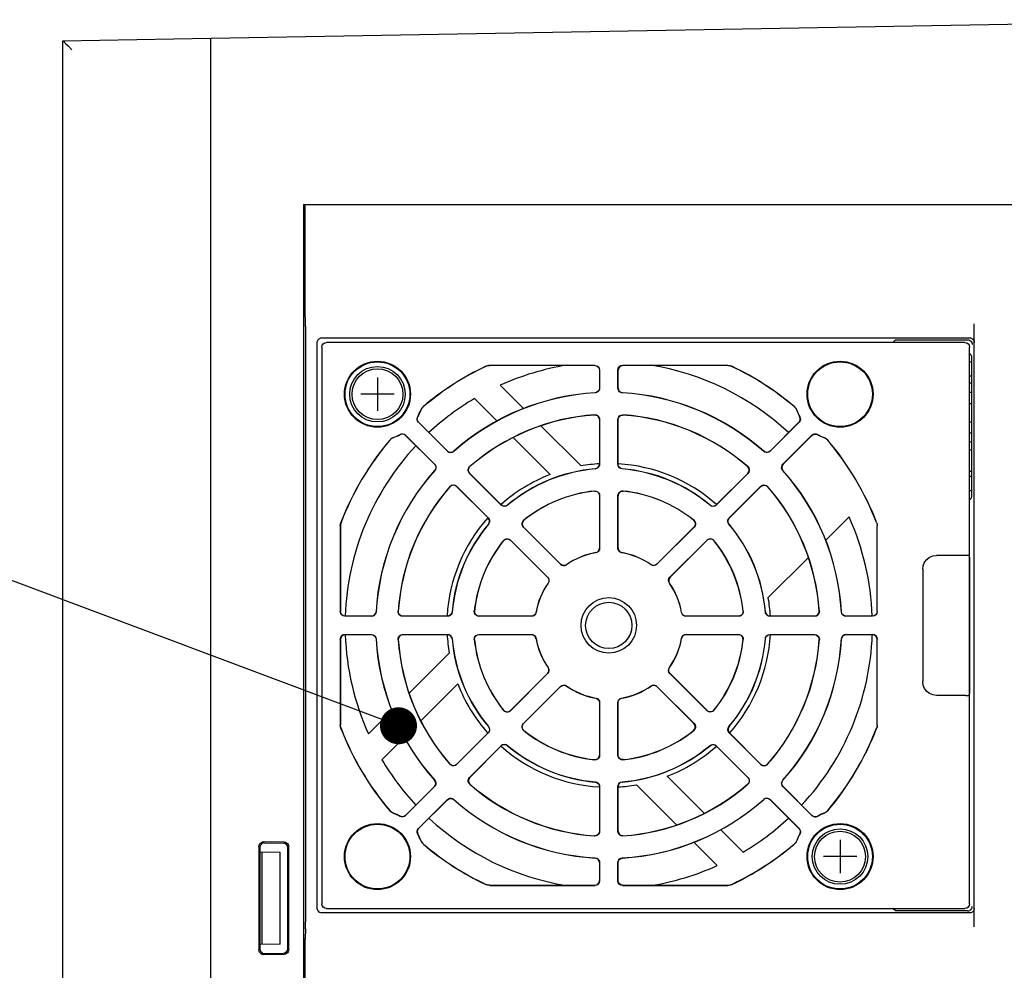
# Model space of a CAD drawing. Extents: x 129 to 1619, y 128 to 1105.
# Tile 30 of 31: x 1258 to 1365, y 1002 to 1105. Entities that reach past the tile are written whole.
import ezdxf

# ---------------------------------------------------------------- set-up
doc = ezdxf.new("R2010")
doc.units = 0
doc.header["$LTSCALE"] = 92.4
doc.layers.get('0').update_dxf_attribs({"linetype": 'CONTINUOUS'})
for name, color, linetype in [('ALL_AXIS', 7, 'CONTINUOUS'), ('ALL_CURVE', 7, 'CONTINUOUS'), ('ALL_FEATURES', 7, 'CONTINUOUS'), ('ALL_NOTE', 7, 'CONTINUOUS')]:
    doc.layers.add(name, color=color, linetype=linetype)

msp = doc.modelspace()

# ---------------------------------------------------------------- linework, layer by layer
at = {"color": 7, "linetype": 'CONTINUOUS'}
for p, q in [((1361.256, 1056.128), (1361, 1056.128)), ((1361.256, 1055.6), (1361, 1055.6))]:
    msp.add_line(p, q, dxfattribs=at)
at = {"layer": 'ALL_AXIS', "color": 7, "linetype": 'CONTINUOUS'}
for centre, radius in [((1297, 1064.5), 3), ((1297, 1064.5), 2.75), ((1347, 1014.5), 3), ((1347, 1014.5), 2.75)]:
    msp.add_circle(centre, radius, dxfattribs=at)
at = {"layer": 'ALL_CURVE', "color": 40, "linetype": 'CONTINUOUS'}
for p, q in [((1297, 1066.3), (1297, 1062.7)), ((1298.8, 1064.5), (1295.2, 1064.5)), ((1347, 1016.3), (1347, 1012.7)), ((1348.8, 1014.5), (1345.2, 1014.5))]:
    msp.add_line(p, q, dxfattribs=at)
at = {"layer": 'ALL_FEATURES', "color": 7, "linetype": 'CONTINUOUS'}
for p, q in [((1279, 1103.01), (1393, 1105)), ((1263, 1102.721), (1279, 1103)), ((1263, 990.2), (1263, 1102.721)), ((1279, 935.5), (1279, 1103.01)), ((1263.551, 1102.163), (1263.983, 1101.738)), ((1289, 1085), (1289, 955)), ((1289, 1085), (1289.178, 1084.822)), ((1289, 1085), (1397.5, 1085)), ((1289.195, 1083.822), (1289.194, 1084.251)), ((1289.196, 1073.886), (1289.195, 1083.822)), ((1289.199, 1073.396), (1289.196, 1073.886)), ((1289.214, 1072.304), (1289.199, 1073.396)), ((1289.217, 1071.814), (1289.214, 1072.304)), ((1289.217, 1071.814), (1289.217, 1007.447)), ((1361.5, 1006.9), (1361.5, 1072.1)), ((1290.5, 1008.9), (1290.5, 1070.1)), ((1291, 1070.6), (1361, 1070.6)), ((1291, 1069.6), (1291, 1009.4)), ((1360.5, 1070.1), (1291.5, 1070.1)), ((1352.983, 1070.366), (1352.717, 1070.1)), ((1353.553, 1070.381), (1353.983, 1070.383)), ((1353.983, 1070.383), (1360.783, 1070.383)), ((1361, 1009.4), (1361, 1069.6)), ((1320.514, 1067.614), (1309.129, 1067.614)), ((1320.5, 1067.6), (1309.132, 1067.6)), ((1334.871, 1067.614), (1323.486, 1067.614)), ((1334.868, 1067.6), (1323.5, 1067.6)), ((1361, 1068), (1361.256, 1068)), ((1361.256, 1053.556), (1361.256, 1068.444)), ((1321, 1067.1), (1321, 1065.156)), ((1321.014, 1067.114), (1321.014, 1065.143)), ((1322.986, 1065.143), (1322.986, 1067.114)), ((1323, 1065.156), (1323, 1067.1)), ((1361, 1066.5), (1361.256, 1066.5)), ((1310.268, 1065.473), (1312.825, 1062.915)), ((1361.256, 1065.7), (1361, 1065.7)), ((1361.256, 1064.7), (1361, 1064.7)), ((1309.931, 1061.567), (1307.476, 1064.022)), ((1361, 1063.5), (1361.256, 1063.5)), ((1304.565, 1058.33), (1301.431, 1061.463)), ((1304.565, 1058.349), (1301.449, 1061.465)), ((1314.656, 1061.085), (1319, 1056.741)), ((1321, 1061.75), (1321, 1056.936)), ((1321.014, 1061.765), (1321.014, 1056.923)), ((1322.986, 1056.923), (1322.986, 1061.765)), ((1323, 1056.936), (1323, 1061.75)), ((1342.551, 1061.465), (1339.435, 1058.349)), ((1342.569, 1061.463), (1339.435, 1058.33)), ((1361, 1061.5), (1361.256, 1061.5)), ((1300.035, 1060.051), (1303.151, 1056.935)), ((1300.037, 1060.069), (1303.17, 1056.935)), ((1340.83, 1056.935), (1343.963, 1060.069)), ((1340.849, 1056.935), (1343.965, 1060.051)), ((1361.256, 1060.3), (1361, 1060.3)), ((1315.68, 1055.819), (1311.684, 1059.814)), ((1361.256, 1059.3), (1361, 1059.3)), ((1361, 1058.5), (1361.256, 1058.5)), ((1310.378, 1052.517), (1306.954, 1055.941)), ((1310.378, 1052.536), (1306.974, 1055.94)), ((1337.046, 1055.941), (1333.622, 1052.517)), ((1337.026, 1055.94), (1333.622, 1052.536)), ((1305.559, 1054.546), (1308.983, 1051.122)), ((1305.56, 1054.526), (1308.964, 1051.122)), ((1335.017, 1051.122), (1338.441, 1054.546)), ((1335.036, 1051.122), (1338.44, 1054.526)), ((1361, 1054.1), (1361.256, 1054.1)), ((1321, 1053.52), (1321, 1047.867)), ((1321.014, 1053.536), (1321.014, 1047.855)), ((1322.986, 1047.855), (1322.986, 1053.536)), ((1323, 1047.867), (1323, 1053.52)), ((1347.973, 1051.232), (1345.415, 1048.675)), ((1292.986, 1050.273), (1292.986, 1040.986)), ((1293, 1050.27), (1293, 1041)), ((1316.789, 1046.105), (1312.773, 1050.122)), ((1316.791, 1046.123), (1312.793, 1050.121)), ((1331.207, 1050.121), (1327.209, 1046.123)), ((1331.227, 1050.122), (1327.211, 1046.105)), ((1351, 1041), (1351, 1050.27)), ((1351.014, 1040.986), (1351.014, 1050.273)), ((1311.378, 1048.727), (1315.395, 1044.711)), ((1311.379, 1048.707), (1315.377, 1044.709)), ((1328.605, 1044.711), (1332.622, 1048.727)), ((1328.623, 1044.709), (1332.621, 1048.707)), ((1343.585, 1046.844), (1339.241, 1042.5)), ((1360.921, 1047.061), (1360.965, 1047.017)), ((1360.98, 1046.567), (1360.982, 1046.21)), ((1360.982, 1046.21), (1360.983, 1032.983)), ((1355.93, 1045.57), (1355.93, 1033.43)), ((1296.357, 1040.486), (1293.486, 1040.486)), ((1296.344, 1040.5), (1293.5, 1040.5)), ((1304.577, 1040.486), (1299.735, 1040.486)), ((1304.564, 1040.5), (1299.75, 1040.5)), ((1313.645, 1040.486), (1307.964, 1040.486)), ((1313.633, 1040.5), (1307.98, 1040.5)), ((1336.036, 1040.486), (1330.355, 1040.486)), ((1336.02, 1040.5), (1330.367, 1040.5)), ((1344.265, 1040.486), (1339.423, 1040.486)), ((1344.25, 1040.5), (1339.436, 1040.5)), ((1350.514, 1040.486), (1347.643, 1040.486)), ((1350.5, 1040.5), (1347.656, 1040.5)), ((1292.986, 1038.014), (1292.986, 1028.727)), ((1293, 1038), (1293, 1028.73)), ((1293.486, 1038.514), (1296.357, 1038.514)), ((1293.5, 1038.5), (1296.344, 1038.5)), ((1299.735, 1038.514), (1304.577, 1038.514)), ((1299.75, 1038.5), (1304.564, 1038.5)), ((1307.964, 1038.514), (1313.645, 1038.514)), ((1307.98, 1038.5), (1313.633, 1038.5)), ((1330.355, 1038.514), (1336.036, 1038.514)), ((1330.367, 1038.5), (1336.02, 1038.5)), ((1339.423, 1038.514), (1344.265, 1038.514)), ((1339.436, 1038.5), (1344.25, 1038.5)), ((1347.643, 1038.514), (1350.514, 1038.514)), ((1347.656, 1038.5), (1350.5, 1038.5)), ((1351, 1028.73), (1351, 1038)), ((1351.014, 1028.727), (1351.014, 1038.014)), ((1300.415, 1032.156), (1304.759, 1036.5)), ((1315.395, 1034.289), (1311.378, 1030.273)), ((1315.377, 1034.291), (1311.379, 1030.293)), ((1332.622, 1030.273), (1328.605, 1034.289)), ((1332.621, 1030.293), (1328.623, 1034.291)), ((1305.681, 1033.18), (1301.686, 1029.184)), ((1312.773, 1028.878), (1316.789, 1032.895)), ((1312.793, 1028.879), (1316.791, 1032.877)), ((1327.209, 1032.877), (1331.207, 1028.879)), ((1327.211, 1032.895), (1331.227, 1028.878)), ((1360.611, 1031.931), (1357.43, 1031.93)), ((1360.921, 1031.939), (1360.965, 1031.983)), ((1296.027, 1027.768), (1298.585, 1030.325)), ((1321, 1031.133), (1321, 1025.48)), ((1321.014, 1031.145), (1321.014, 1025.464)), ((1322.986, 1025.464), (1322.986, 1031.145)), ((1323, 1025.48), (1323, 1031.133)), ((1299.933, 1027.431), (1297.478, 1024.977)), ((1308.983, 1027.878), (1305.559, 1024.454)), ((1308.964, 1027.878), (1305.56, 1024.474)), ((1338.441, 1024.454), (1335.017, 1027.878)), ((1338.44, 1024.474), (1335.036, 1027.878)), ((1306.954, 1023.059), (1310.378, 1026.483)), ((1306.974, 1023.06), (1310.378, 1026.464)), ((1333.622, 1026.483), (1337.046, 1023.059)), ((1333.622, 1026.464), (1337.026, 1023.06)), ((1328.32, 1023.181), (1332.316, 1019.186)), ((1303.151, 1022.065), (1300.035, 1018.949)), ((1303.17, 1022.065), (1300.037, 1018.931)), ((1321, 1022.064), (1321, 1017.25)), ((1321.014, 1022.077), (1321.014, 1017.235)), ((1322.986, 1017.235), (1322.986, 1022.077)), ((1323, 1017.25), (1323, 1022.064)), ((1329.344, 1017.915), (1325, 1022.259)), ((1343.963, 1018.931), (1340.83, 1022.065)), ((1343.965, 1018.949), (1340.849, 1022.065)), ((1301.431, 1017.537), (1304.565, 1020.67)), ((1301.449, 1017.535), (1304.565, 1020.651)), ((1339.435, 1020.67), (1342.569, 1017.537)), ((1339.435, 1020.651), (1342.551, 1017.535)), ((1334.069, 1017.433), (1336.524, 1014.978)), ((1284.195, 1015.601), (1284.195, 1004.399)), ((1284.3, 1015.494), (1284.3, 1004.506)), ((1286.919, 1016.063), (1284.701, 1016.099)), ((1284.807, 1015.991), (1286.811, 1015.956)), ((1287.3, 1004.544), (1287.3, 1015.456)), ((1287.41, 1004.435), (1287.41, 1015.565)), ((1333.732, 1013.527), (1331.175, 1016.085)), ((1284.3, 1015.003), (1286.5, 1014.965)), ((1284.5, 1015), (1284.5, 1005)), ((1286.5, 1005.035), (1286.5, 1014.965)), ((1321, 1013.844), (1321, 1011.9)), ((1321.014, 1013.857), (1321.014, 1011.886)), ((1322.986, 1011.886), (1322.986, 1013.857)), ((1323, 1011.9), (1323, 1013.844)), ((1309.129, 1011.386), (1320.514, 1011.386)), ((1309.132, 1011.4), (1320.5, 1011.4)), ((1323.486, 1011.386), (1334.871, 1011.386)), ((1323.5, 1011.4), (1334.868, 1011.4)), ((1291.5, 1008.9), (1360.5, 1008.9)), ((1352.983, 1008.634), (1352.717, 1008.9)), ((1361, 1008.4), (1291, 1008.4)), ((1289.214, 1006.696), (1289.199, 1005.604)), ((1286.5, 1005.035), (1284.3, 1004.997)), ((1289.196, 1005.114), (1289.199, 1005.604)), ((1284.701, 1003.901), (1286.919, 1003.937)), ((1284.807, 1004.009), (1286.809, 1004.044))]:
    msp.add_line(p, q, dxfattribs=at)
for points in [[(1263, 1102.721), (1263.024, 1102.694), (1263.086, 1102.629), (1263.178, 1102.536), (1263.289, 1102.424), (1263.551, 1102.163)], [(1289.194, 1084.251), (1289.192, 1084.44), (1289.189, 1084.597), (1289.186, 1084.717), (1289.182, 1084.793), (1289.178, 1084.822)], [(1290.5, 1070.1), (1290.517, 1070.229), (1290.567, 1070.35), (1290.646, 1070.454), (1290.75, 1070.533), (1290.871, 1070.583), (1291, 1070.6)], [(1291, 1069.6), (1291.038, 1069.791), (1291.146, 1069.954), (1291.309, 1070.062), (1291.5, 1070.1)], [(1352.983, 1070.366), (1353.011, 1070.369), (1353.087, 1070.373), (1353.207, 1070.376), (1353.365, 1070.379), (1353.553, 1070.381)], [(1360.5, 1070.1), (1360.691, 1070.062), (1360.854, 1069.954), (1360.962, 1069.791), (1361, 1069.6)], [(1360.783, 1070.383), (1360.89, 1070.371), (1360.993, 1070.337), (1361.09, 1070.28), (1361.176, 1070.199), (1361.242, 1070.096), (1361.283, 1069.973)], [(1361, 1070.6), (1361.129, 1070.583), (1361.25, 1070.533), (1361.354, 1070.454), (1361.433, 1070.35), (1361.483, 1070.229), (1361.5, 1070.1)], [(1361.283, 1069.973), (1361.287, 1069.946), (1361.29, 1069.919), (1361.291, 1069.891)], [(1361.256, 1068.444), (1361.239, 1068.573), (1361.189, 1068.694), (1361.11, 1068.797), (1361.006, 1068.877), (1361, 1068.879)], [(1308.7, 1067.517), (1308.909, 1067.589), (1309.129, 1067.614)], [(1309.132, 1067.6), (1308.985, 1067.589), (1308.841, 1067.557), (1308.703, 1067.503)], [(1320.5, 1067.6), (1320.691, 1067.562), (1320.854, 1067.454), (1320.962, 1067.291), (1321, 1067.1)], [(1320.514, 1067.614), (1320.705, 1067.576), (1320.868, 1067.468), (1320.976, 1067.305), (1321.014, 1067.114)], [(1322.986, 1067.114), (1323.024, 1067.305), (1323.132, 1067.468), (1323.295, 1067.576), (1323.486, 1067.614)], [(1323.5, 1067.6), (1323.309, 1067.562), (1323.146, 1067.454), (1323.038, 1067.291), (1323, 1067.1)], [(1334.868, 1067.6), (1335.015, 1067.589), (1335.159, 1067.557), (1335.297, 1067.503)], [(1334.871, 1067.614), (1335.091, 1067.59), (1335.3, 1067.517)], [(1321, 1065.156), (1320.965, 1064.972), (1320.864, 1064.813), (1320.711, 1064.703), (1320.529, 1064.657)], [(1321.014, 1065.143), (1320.991, 1064.994), (1320.925, 1064.858), (1320.822, 1064.749), (1320.691, 1064.675), (1320.543, 1064.644)], [(1323.457, 1064.644), (1323.309, 1064.675), (1323.178, 1064.749), (1323.075, 1064.858), (1323.009, 1064.994), (1322.986, 1065.143)], [(1323, 1065.156), (1323.035, 1064.972), (1323.136, 1064.813), (1323.289, 1064.703), (1323.471, 1064.657)], [(1301.672, 1062.758), (1301.791, 1062.984), (1301.963, 1063.172)], [(1342.037, 1063.172), (1342.209, 1062.984), (1342.328, 1062.758)], [(1301.684, 1062.751), (1301.757, 1062.904), (1301.855, 1063.044), (1301.975, 1063.164)], [(1321, 1061.75), (1320.959, 1061.949), (1320.841, 1062.115), (1320.668, 1062.221), (1320.466, 1062.248)], [(1320.481, 1062.263), (1320.643, 1062.248), (1320.792, 1062.18), (1320.91, 1062.069), (1320.987, 1061.925), (1321.014, 1061.765)], [(1322.986, 1061.765), (1323.013, 1061.925), (1323.09, 1062.069), (1323.208, 1062.18), (1323.357, 1062.248), (1323.519, 1062.263)], [(1323, 1061.75), (1323.041, 1061.949), (1323.159, 1062.115), (1323.332, 1062.221), (1323.534, 1062.248)], [(1342.025, 1063.164), (1342.145, 1063.044), (1342.243, 1062.904), (1342.316, 1062.751)], [(1301.431, 1061.463), (1301.337, 1061.594), (1301.29, 1061.748), (1301.294, 1061.909), (1301.349, 1062.061)], [(1301.449, 1061.465), (1301.355, 1061.596), (1301.307, 1061.75), (1301.311, 1061.911), (1301.366, 1062.063)], [(1342.551, 1061.465), (1342.645, 1061.596), (1342.693, 1061.75), (1342.689, 1061.911), (1342.634, 1062.063)], [(1342.651, 1062.061), (1342.706, 1061.909), (1342.71, 1061.748), (1342.663, 1061.594), (1342.569, 1061.463)], [(1300.035, 1060.051), (1299.904, 1060.145), (1299.75, 1060.193), (1299.589, 1060.189), (1299.437, 1060.134)], [(1299.439, 1060.151), (1299.591, 1060.206), (1299.752, 1060.21), (1299.906, 1060.163), (1300.037, 1060.069)], [(1343.963, 1060.069), (1344.094, 1060.163), (1344.248, 1060.21), (1344.409, 1060.206), (1344.561, 1060.151)], [(1343.965, 1060.051), (1344.096, 1060.145), (1344.25, 1060.193), (1344.411, 1060.189), (1344.563, 1060.134)], [(1298.328, 1059.537), (1298.516, 1059.709), (1298.742, 1059.828)], [(1298.749, 1059.816), (1298.596, 1059.743), (1298.456, 1059.645), (1298.336, 1059.525)], [(1345.664, 1059.525), (1345.544, 1059.645), (1345.404, 1059.743), (1345.251, 1059.816)], [(1345.258, 1059.828), (1345.484, 1059.709), (1345.672, 1059.537)], [(1304.565, 1058.349), (1304.721, 1058.243), (1304.904, 1058.202), (1305.09, 1058.232), (1305.251, 1058.329)], [(1305.251, 1058.31), (1305.124, 1058.228), (1304.979, 1058.187), (1304.829, 1058.191), (1304.686, 1058.24), (1304.565, 1058.33)], [(1339.435, 1058.349), (1339.279, 1058.243), (1339.096, 1058.202), (1338.91, 1058.232), (1338.749, 1058.329)], [(1339.435, 1058.33), (1339.314, 1058.24), (1339.171, 1058.191), (1339.021, 1058.187), (1338.876, 1058.228), (1338.749, 1058.31)], [(1303.151, 1056.935), (1303.257, 1056.779), (1303.298, 1056.596), (1303.268, 1056.41), (1303.171, 1056.249)], [(1303.17, 1056.935), (1303.26, 1056.814), (1303.309, 1056.671), (1303.313, 1056.521), (1303.272, 1056.376), (1303.19, 1056.249)], [(1320.543, 1056.437), (1320.721, 1056.487), (1320.868, 1056.598), (1320.966, 1056.754), (1321, 1056.936)], [(1321.014, 1056.923), (1320.992, 1056.776), (1320.928, 1056.643), (1320.828, 1056.534), (1320.701, 1056.459), (1320.557, 1056.425)], [(1323.443, 1056.425), (1323.299, 1056.459), (1323.172, 1056.534), (1323.072, 1056.643), (1323.008, 1056.776), (1322.986, 1056.923)], [(1323.457, 1056.437), (1323.279, 1056.487), (1323.132, 1056.598), (1323.034, 1056.754), (1323, 1056.936)], [(1340.81, 1056.249), (1340.728, 1056.376), (1340.687, 1056.521), (1340.691, 1056.671), (1340.74, 1056.814), (1340.83, 1056.935)], [(1340.849, 1056.935), (1340.743, 1056.779), (1340.702, 1056.596), (1340.732, 1056.41), (1340.829, 1056.249)], [(1306.954, 1055.941), (1306.858, 1056.075), (1306.811, 1056.233), (1306.818, 1056.396), (1306.876, 1056.546), (1306.978, 1056.67)], [(1306.974, 1055.94), (1306.863, 1056.11), (1306.828, 1056.31), (1306.876, 1056.508), (1306.999, 1056.67)], [(1337.026, 1055.94), (1337.137, 1056.11), (1337.172, 1056.31), (1337.124, 1056.508), (1337.001, 1056.67)], [(1337.022, 1056.67), (1337.124, 1056.546), (1337.182, 1056.396), (1337.189, 1056.233), (1337.142, 1056.075), (1337.046, 1055.941)], [(1304.83, 1054.522), (1304.954, 1054.624), (1305.104, 1054.682), (1305.267, 1054.689), (1305.425, 1054.642), (1305.559, 1054.546)], [(1305.56, 1054.526), (1305.39, 1054.637), (1305.19, 1054.672), (1304.992, 1054.624), (1304.83, 1054.501)], [(1338.44, 1054.526), (1338.61, 1054.637), (1338.81, 1054.672), (1339.008, 1054.624), (1339.17, 1054.501)], [(1338.441, 1054.546), (1338.575, 1054.642), (1338.733, 1054.689), (1338.896, 1054.682), (1339.046, 1054.624), (1339.17, 1054.522)], [(1320.447, 1054.017), (1320.613, 1054.007), (1320.768, 1053.942), (1320.891, 1053.832), (1320.972, 1053.684), (1321, 1053.52)], [(1320.461, 1054.033), (1320.628, 1054.022), (1320.782, 1053.958), (1320.905, 1053.847), (1320.986, 1053.7), (1321.014, 1053.536)], [(1322.986, 1053.536), (1323.014, 1053.7), (1323.095, 1053.847), (1323.218, 1053.958), (1323.372, 1054.022), (1323.539, 1054.033)], [(1323.553, 1054.017), (1323.387, 1054.007), (1323.232, 1053.942), (1323.109, 1053.832), (1323.028, 1053.684), (1323, 1053.52)], [(1311.054, 1052.507), (1310.893, 1052.416), (1310.71, 1052.39), (1310.531, 1052.432), (1310.378, 1052.536)], [(1332.946, 1052.507), (1333.107, 1052.416), (1333.29, 1052.39), (1333.469, 1052.432), (1333.622, 1052.536)], [(1361, 1053.121), (1361.006, 1053.123), (1361.11, 1053.203), (1361.189, 1053.306), (1361.239, 1053.427), (1361.256, 1053.556)], [(1311.053, 1052.488), (1310.927, 1052.411), (1310.784, 1052.373), (1310.636, 1052.38), (1310.497, 1052.429), (1310.378, 1052.517)], [(1333.622, 1052.517), (1333.503, 1052.429), (1333.364, 1052.38), (1333.216, 1052.373), (1333.073, 1052.411), (1332.947, 1052.488)], [(1292.986, 1050.273), (1293.003, 1050.455), (1293.053, 1050.632)], [(1293.067, 1050.629), (1293.03, 1050.513), (1293.007, 1050.392), (1293, 1050.27)], [(1308.993, 1050.446), (1309.084, 1050.607), (1309.11, 1050.79), (1309.068, 1050.969), (1308.964, 1051.122)], [(1308.983, 1051.122), (1309.071, 1051.003), (1309.12, 1050.864), (1309.127, 1050.716), (1309.089, 1050.573), (1309.012, 1050.447)], [(1312.773, 1050.122), (1312.675, 1050.26), (1312.629, 1050.423), (1312.639, 1050.589), (1312.702, 1050.741), (1312.812, 1050.864)], [(1312.833, 1050.863), (1312.723, 1050.739), (1312.659, 1050.583), (1312.65, 1050.418), (1312.697, 1050.256), (1312.793, 1050.121)], [(1331.167, 1050.863), (1331.277, 1050.739), (1331.341, 1050.583), (1331.35, 1050.418), (1331.303, 1050.256), (1331.207, 1050.121)], [(1331.188, 1050.864), (1331.298, 1050.741), (1331.361, 1050.589), (1331.371, 1050.423), (1331.325, 1050.26), (1331.227, 1050.122)], [(1334.988, 1050.447), (1334.911, 1050.573), (1334.873, 1050.716), (1334.88, 1050.864), (1334.929, 1051.003), (1335.017, 1051.122)], [(1335.007, 1050.446), (1334.916, 1050.607), (1334.89, 1050.79), (1334.932, 1050.969), (1335.036, 1051.122)], [(1350.933, 1050.629), (1350.97, 1050.513), (1350.993, 1050.392), (1351, 1050.27)], [(1350.947, 1050.632), (1350.997, 1050.455), (1351.014, 1050.273)], [(1310.636, 1048.688), (1310.759, 1048.798), (1310.911, 1048.861), (1311.077, 1048.871), (1311.24, 1048.825), (1311.378, 1048.727)], [(1310.637, 1048.667), (1310.761, 1048.777), (1310.917, 1048.841), (1311.082, 1048.85), (1311.244, 1048.803), (1311.379, 1048.707)], [(1333.363, 1048.667), (1333.239, 1048.777), (1333.083, 1048.841), (1332.918, 1048.85), (1332.756, 1048.803), (1332.621, 1048.707)], [(1332.622, 1048.727), (1332.76, 1048.825), (1332.923, 1048.871), (1333.089, 1048.861), (1333.241, 1048.798), (1333.364, 1048.688)], [(1320.588, 1047.374), (1320.751, 1047.434), (1320.884, 1047.546), (1320.97, 1047.696), (1321, 1047.867)], [(1321.014, 1047.855), (1320.984, 1047.684), (1320.897, 1047.534), (1320.765, 1047.422), (1320.602, 1047.363)], [(1323.398, 1047.363), (1323.235, 1047.422), (1323.103, 1047.534), (1323.016, 1047.684), (1322.986, 1047.855)], [(1323, 1047.867), (1323.03, 1047.696), (1323.116, 1047.546), (1323.249, 1047.434), (1323.412, 1047.374)], [(1355.93, 1045.57), (1355.981, 1045.958), (1356.131, 1046.32), (1356.369, 1046.631), (1356.68, 1046.869), (1357.042, 1047.019), (1357.43, 1047.07)], [(1360.921, 1047.061), (1360.881, 1047.065), (1360.772, 1047.067), (1360.611, 1047.069), (1357.43, 1047.07)], [(1360.965, 1047.017), (1360.969, 1046.995), (1360.972, 1046.936), (1360.975, 1046.843), (1360.978, 1046.718), (1360.98, 1046.567)], [(1317.429, 1046.049), (1317.272, 1045.975), (1317.099, 1045.96), (1316.931, 1046.006), (1316.789, 1046.105)], [(1316.791, 1046.123), (1316.933, 1046.024), (1317.1, 1045.979), (1317.273, 1045.993), (1317.43, 1046.066)], [(1327.209, 1046.123), (1327.067, 1046.024), (1326.9, 1045.979), (1326.727, 1045.993), (1326.57, 1046.066)], [(1327.211, 1046.105), (1327.069, 1046.006), (1326.901, 1045.96), (1326.728, 1045.975), (1326.571, 1046.049)], [(1315.377, 1044.709), (1315.476, 1044.567), (1315.521, 1044.4), (1315.507, 1044.227), (1315.434, 1044.07)], [(1315.395, 1044.711), (1315.494, 1044.569), (1315.54, 1044.401), (1315.525, 1044.228), (1315.451, 1044.071)], [(1328.549, 1044.071), (1328.475, 1044.228), (1328.46, 1044.401), (1328.506, 1044.569), (1328.605, 1044.711)], [(1328.623, 1044.709), (1328.524, 1044.567), (1328.479, 1044.4), (1328.493, 1044.227), (1328.566, 1044.07)], [(1293.486, 1040.486), (1293.295, 1040.524), (1293.132, 1040.632), (1293.024, 1040.795), (1292.986, 1040.986)], [(1293.5, 1040.5), (1293.309, 1040.538), (1293.146, 1040.646), (1293.038, 1040.809), (1293, 1041)], [(1296.344, 1040.5), (1296.528, 1040.535), (1296.687, 1040.636), (1296.797, 1040.789), (1296.843, 1040.971)], [(1296.856, 1040.957), (1296.825, 1040.809), (1296.751, 1040.678), (1296.642, 1040.575), (1296.506, 1040.509), (1296.357, 1040.486)], [(1299.735, 1040.486), (1299.575, 1040.513), (1299.431, 1040.59), (1299.32, 1040.708), (1299.252, 1040.857), (1299.237, 1041.019)], [(1299.75, 1040.5), (1299.551, 1040.541), (1299.385, 1040.659), (1299.279, 1040.832), (1299.252, 1041.034)], [(1305.063, 1040.957), (1305.013, 1040.779), (1304.902, 1040.632), (1304.746, 1040.534), (1304.564, 1040.5)], [(1305.075, 1040.943), (1305.041, 1040.799), (1304.966, 1040.672), (1304.857, 1040.572), (1304.724, 1040.508), (1304.577, 1040.486)], [(1307.964, 1040.486), (1307.8, 1040.514), (1307.653, 1040.595), (1307.542, 1040.718), (1307.478, 1040.872), (1307.467, 1041.039)], [(1307.483, 1041.053), (1307.493, 1040.887), (1307.558, 1040.732), (1307.668, 1040.609), (1307.816, 1040.528), (1307.98, 1040.5)], [(1314.126, 1040.912), (1314.066, 1040.749), (1313.954, 1040.616), (1313.804, 1040.53), (1313.633, 1040.5)], [(1314.137, 1040.898), (1314.078, 1040.735), (1313.966, 1040.603), (1313.816, 1040.516), (1313.645, 1040.486)], [(1330.355, 1040.486), (1330.184, 1040.516), (1330.034, 1040.603), (1329.922, 1040.735), (1329.863, 1040.898)], [(1330.367, 1040.5), (1330.196, 1040.53), (1330.046, 1040.616), (1329.934, 1040.749), (1329.874, 1040.912)], [(1336.517, 1041.053), (1336.507, 1040.887), (1336.442, 1040.732), (1336.332, 1040.609), (1336.184, 1040.528), (1336.02, 1040.5)], [(1336.533, 1041.039), (1336.522, 1040.872), (1336.458, 1040.718), (1336.347, 1040.595), (1336.2, 1040.514), (1336.036, 1040.486)], [(1339.423, 1040.486), (1339.276, 1040.508), (1339.143, 1040.572), (1339.034, 1040.672), (1338.959, 1040.799), (1338.925, 1040.943)], [(1338.937, 1040.957), (1338.987, 1040.779), (1339.098, 1040.632), (1339.254, 1040.534), (1339.436, 1040.5)], [(1344.25, 1040.5), (1344.449, 1040.541), (1344.615, 1040.659), (1344.721, 1040.832), (1344.748, 1041.034)], [(1344.763, 1041.019), (1344.748, 1040.857), (1344.68, 1040.708), (1344.569, 1040.59), (1344.425, 1040.513), (1344.265, 1040.486)], [(1347.643, 1040.486), (1347.494, 1040.509), (1347.358, 1040.575), (1347.249, 1040.678), (1347.175, 1040.809), (1347.144, 1040.957)], [(1347.656, 1040.5), (1347.472, 1040.535), (1347.313, 1040.636), (1347.203, 1040.789), (1347.157, 1040.971)], [(1351, 1041), (1350.962, 1040.809), (1350.854, 1040.646), (1350.691, 1040.538), (1350.5, 1040.5)], [(1351.014, 1040.986), (1350.976, 1040.795), (1350.868, 1040.632), (1350.705, 1040.524), (1350.514, 1040.486)], [(1292.986, 1038.014), (1293.024, 1038.205), (1293.132, 1038.368), (1293.295, 1038.476), (1293.486, 1038.514)], [(1293.5, 1038.5), (1293.309, 1038.462), (1293.146, 1038.354), (1293.038, 1038.191), (1293, 1038)], [(1296.344, 1038.5), (1296.528, 1038.465), (1296.687, 1038.364), (1296.797, 1038.211), (1296.843, 1038.029)], [(1296.357, 1038.514), (1296.506, 1038.491), (1296.642, 1038.425), (1296.751, 1038.322), (1296.825, 1038.191), (1296.856, 1038.043)], [(1299.237, 1037.981), (1299.252, 1038.143), (1299.32, 1038.292), (1299.431, 1038.41), (1299.575, 1038.487), (1299.735, 1038.514)], [(1299.75, 1038.5), (1299.551, 1038.459), (1299.385, 1038.341), (1299.279, 1038.168), (1299.252, 1037.966)], [(1305.063, 1038.043), (1305.013, 1038.221), (1304.902, 1038.368), (1304.746, 1038.466), (1304.564, 1038.5)], [(1304.577, 1038.514), (1304.724, 1038.492), (1304.857, 1038.428), (1304.966, 1038.328), (1305.041, 1038.201), (1305.075, 1038.057)], [(1307.467, 1037.961), (1307.478, 1038.128), (1307.542, 1038.282), (1307.653, 1038.405), (1307.8, 1038.486), (1307.964, 1038.514)], [(1307.483, 1037.947), (1307.493, 1038.113), (1307.558, 1038.268), (1307.668, 1038.391), (1307.816, 1038.472), (1307.98, 1038.5)], [(1314.126, 1038.088), (1314.066, 1038.251), (1313.954, 1038.384), (1313.804, 1038.47), (1313.633, 1038.5)], [(1313.645, 1038.514), (1313.816, 1038.484), (1313.966, 1038.397), (1314.078, 1038.265), (1314.137, 1038.102)], [(1329.863, 1038.102), (1329.922, 1038.265), (1330.034, 1038.397), (1330.184, 1038.484), (1330.355, 1038.514)], [(1330.367, 1038.5), (1330.196, 1038.47), (1330.046, 1038.384), (1329.934, 1038.251), (1329.874, 1038.088)], [(1336.517, 1037.947), (1336.507, 1038.113), (1336.442, 1038.268), (1336.332, 1038.391), (1336.184, 1038.472), (1336.02, 1038.5)], [(1336.036, 1038.514), (1336.2, 1038.486), (1336.347, 1038.405), (1336.458, 1038.282), (1336.522, 1038.128), (1336.533, 1037.961)], [(1338.925, 1038.057), (1338.959, 1038.201), (1339.034, 1038.328), (1339.143, 1038.428), (1339.276, 1038.492), (1339.423, 1038.514)], [(1338.937, 1038.043), (1338.987, 1038.221), (1339.098, 1038.368), (1339.254, 1038.466), (1339.436, 1038.5)], [(1344.25, 1038.5), (1344.449, 1038.459), (1344.615, 1038.341), (1344.721, 1038.168), (1344.748, 1037.966)], [(1344.265, 1038.514), (1344.425, 1038.487), (1344.569, 1038.41), (1344.68, 1038.292), (1344.748, 1038.143), (1344.763, 1037.981)], [(1347.144, 1038.043), (1347.175, 1038.191), (1347.249, 1038.322), (1347.358, 1038.425), (1347.494, 1038.491), (1347.643, 1038.514)], [(1347.656, 1038.5), (1347.472, 1038.465), (1347.313, 1038.364), (1347.203, 1038.211), (1347.157, 1038.029)], [(1351, 1038), (1350.962, 1038.191), (1350.854, 1038.354), (1350.691, 1038.462), (1350.5, 1038.5)], [(1350.514, 1038.514), (1350.705, 1038.476), (1350.868, 1038.368), (1350.976, 1038.205), (1351.014, 1038.014)], [(1315.377, 1034.291), (1315.476, 1034.433), (1315.521, 1034.6), (1315.507, 1034.773), (1315.434, 1034.93)], [(1315.451, 1034.929), (1315.525, 1034.771), (1315.539, 1034.597), (1315.494, 1034.43), (1315.395, 1034.289)], [(1328.605, 1034.289), (1328.506, 1034.43), (1328.461, 1034.597), (1328.475, 1034.771), (1328.549, 1034.929)], [(1328.623, 1034.291), (1328.524, 1034.433), (1328.479, 1034.6), (1328.493, 1034.773), (1328.566, 1034.93)], [(1357.43, 1031.93), (1357.042, 1031.981), (1356.68, 1032.131), (1356.369, 1032.369), (1356.131, 1032.68), (1355.981, 1033.042), (1355.93, 1033.43)], [(1316.789, 1032.895), (1316.93, 1032.994), (1317.097, 1033.039), (1317.271, 1033.025), (1317.429, 1032.951)], [(1316.791, 1032.877), (1316.933, 1032.976), (1317.1, 1033.021), (1317.273, 1033.007), (1317.43, 1032.934)], [(1327.209, 1032.877), (1327.067, 1032.976), (1326.9, 1033.021), (1326.727, 1033.007), (1326.57, 1032.934)], [(1326.571, 1032.951), (1326.729, 1033.025), (1326.903, 1033.039), (1327.07, 1032.994), (1327.211, 1032.895)], [(1360.983, 1032.983), (1360.981, 1032.604), (1360.98, 1032.433), (1360.978, 1032.282), (1360.975, 1032.157), (1360.972, 1032.064), (1360.969, 1032.005), (1360.965, 1031.983)], [(1320.588, 1031.626), (1320.751, 1031.566), (1320.884, 1031.454), (1320.97, 1031.304), (1321, 1031.133)], [(1320.602, 1031.637), (1320.765, 1031.578), (1320.897, 1031.466), (1320.984, 1031.316), (1321.014, 1031.145)], [(1322.986, 1031.145), (1323.016, 1031.316), (1323.103, 1031.466), (1323.235, 1031.578), (1323.398, 1031.637)], [(1323, 1031.133), (1323.03, 1031.304), (1323.116, 1031.454), (1323.249, 1031.566), (1323.412, 1031.626)], [(1360.611, 1031.931), (1360.772, 1031.933), (1360.881, 1031.935), (1360.921, 1031.939)], [(1311.378, 1030.273), (1311.242, 1030.176), (1311.082, 1030.129), (1310.915, 1030.138), (1310.761, 1030.201), (1310.636, 1030.312)], [(1310.637, 1030.333), (1310.761, 1030.223), (1310.917, 1030.159), (1311.082, 1030.15), (1311.244, 1030.197), (1311.379, 1030.293)], [(1333.363, 1030.333), (1333.239, 1030.223), (1333.083, 1030.159), (1332.918, 1030.15), (1332.756, 1030.197), (1332.621, 1030.293)], [(1333.364, 1030.312), (1333.239, 1030.201), (1333.085, 1030.138), (1332.918, 1030.129), (1332.758, 1030.176), (1332.622, 1030.273)], [(1293.053, 1028.368), (1293.003, 1028.545), (1292.986, 1028.727)], [(1293.067, 1028.371), (1293.03, 1028.487), (1293.007, 1028.608), (1293, 1028.73)], [(1308.993, 1028.554), (1309.084, 1028.393), (1309.11, 1028.21), (1309.068, 1028.031), (1308.964, 1027.878)], [(1309.012, 1028.553), (1309.09, 1028.426), (1309.127, 1028.283), (1309.12, 1028.135), (1309.071, 1027.996), (1308.983, 1027.878)], [(1312.812, 1028.136), (1312.701, 1028.261), (1312.638, 1028.415), (1312.629, 1028.582), (1312.676, 1028.742), (1312.773, 1028.878)], [(1312.833, 1028.137), (1312.723, 1028.261), (1312.659, 1028.417), (1312.65, 1028.582), (1312.697, 1028.744), (1312.793, 1028.879)], [(1331.167, 1028.137), (1331.277, 1028.261), (1331.341, 1028.417), (1331.35, 1028.582), (1331.303, 1028.744), (1331.207, 1028.879)], [(1331.227, 1028.878), (1331.324, 1028.742), (1331.371, 1028.582), (1331.362, 1028.415), (1331.299, 1028.261), (1331.188, 1028.136)], [(1335.017, 1027.878), (1334.93, 1027.995), (1334.88, 1028.133), (1334.873, 1028.281), (1334.91, 1028.426), (1334.988, 1028.553)], [(1335.007, 1028.554), (1334.916, 1028.393), (1334.89, 1028.21), (1334.932, 1028.031), (1335.036, 1027.878)], [(1351, 1028.73), (1350.993, 1028.608), (1350.97, 1028.487), (1350.933, 1028.371)], [(1351.014, 1028.727), (1350.997, 1028.544), (1350.947, 1028.368)], [(1310.378, 1026.483), (1310.495, 1026.57), (1310.633, 1026.62), (1310.781, 1026.627), (1310.926, 1026.59), (1311.053, 1026.512)], [(1311.054, 1026.493), (1310.893, 1026.584), (1310.71, 1026.61), (1310.531, 1026.568), (1310.378, 1026.464)], [(1332.946, 1026.493), (1333.107, 1026.584), (1333.29, 1026.61), (1333.469, 1026.568), (1333.622, 1026.464)], [(1332.947, 1026.512), (1333.074, 1026.59), (1333.219, 1026.627), (1333.367, 1026.62), (1333.505, 1026.57), (1333.622, 1026.483)], [(1320.447, 1024.983), (1320.613, 1024.993), (1320.768, 1025.058), (1320.891, 1025.168), (1320.972, 1025.316), (1321, 1025.48)], [(1321.014, 1025.464), (1320.986, 1025.3), (1320.905, 1025.153), (1320.782, 1025.042), (1320.628, 1024.978), (1320.461, 1024.967)], [(1323.539, 1024.967), (1323.372, 1024.978), (1323.218, 1025.042), (1323.095, 1025.153), (1323.014, 1025.3), (1322.986, 1025.464)], [(1323.553, 1024.983), (1323.387, 1024.993), (1323.232, 1025.058), (1323.109, 1025.168), (1323.028, 1025.316), (1323, 1025.48)], [(1305.56, 1024.474), (1305.39, 1024.363), (1305.19, 1024.328), (1304.992, 1024.376), (1304.83, 1024.499)], [(1305.559, 1024.454), (1305.427, 1024.359), (1305.271, 1024.312), (1305.108, 1024.317), (1304.956, 1024.375), (1304.83, 1024.478)], [(1338.44, 1024.474), (1338.61, 1024.363), (1338.81, 1024.328), (1339.008, 1024.376), (1339.17, 1024.499)], [(1339.17, 1024.478), (1339.044, 1024.375), (1338.892, 1024.317), (1338.729, 1024.312), (1338.573, 1024.359), (1338.441, 1024.454)], [(1303.151, 1022.065), (1303.257, 1022.221), (1303.298, 1022.404), (1303.268, 1022.59), (1303.171, 1022.751)], [(1303.19, 1022.751), (1303.273, 1022.624), (1303.313, 1022.479), (1303.309, 1022.328), (1303.259, 1022.186), (1303.17, 1022.065)], [(1306.978, 1022.33), (1306.875, 1022.456), (1306.817, 1022.608), (1306.812, 1022.771), (1306.859, 1022.927), (1306.954, 1023.059)], [(1306.974, 1023.06), (1306.863, 1022.89), (1306.828, 1022.69), (1306.876, 1022.492), (1306.999, 1022.33)], [(1337.026, 1023.06), (1337.137, 1022.89), (1337.172, 1022.69), (1337.124, 1022.492), (1337.001, 1022.33)], [(1337.046, 1023.059), (1337.141, 1022.927), (1337.188, 1022.771), (1337.183, 1022.608), (1337.125, 1022.456), (1337.022, 1022.33)], [(1340.83, 1022.065), (1340.741, 1022.185), (1340.692, 1022.326), (1340.686, 1022.476), (1340.727, 1022.623), (1340.81, 1022.751)], [(1340.849, 1022.065), (1340.743, 1022.221), (1340.702, 1022.404), (1340.732, 1022.59), (1340.829, 1022.751)], [(1320.543, 1022.563), (1320.721, 1022.513), (1320.868, 1022.402), (1320.966, 1022.246), (1321, 1022.064)], [(1320.557, 1022.575), (1320.701, 1022.541), (1320.828, 1022.466), (1320.928, 1022.357), (1320.992, 1022.224), (1321.014, 1022.077)], [(1322.986, 1022.077), (1323.008, 1022.224), (1323.072, 1022.357), (1323.172, 1022.466), (1323.299, 1022.541), (1323.443, 1022.575)], [(1323.457, 1022.563), (1323.279, 1022.513), (1323.132, 1022.402), (1323.034, 1022.246), (1323, 1022.064)], [(1304.565, 1020.67), (1304.685, 1020.759), (1304.826, 1020.808), (1304.976, 1020.814), (1305.123, 1020.773), (1305.251, 1020.69)], [(1304.565, 1020.651), (1304.721, 1020.757), (1304.904, 1020.798), (1305.09, 1020.768), (1305.251, 1020.671)], [(1338.749, 1020.69), (1338.877, 1020.773), (1339.024, 1020.814), (1339.174, 1020.808), (1339.315, 1020.759), (1339.435, 1020.67)], [(1339.435, 1020.651), (1339.279, 1020.757), (1339.096, 1020.798), (1338.91, 1020.768), (1338.749, 1020.671)], [(1298.742, 1019.172), (1298.516, 1019.291), (1298.328, 1019.463)], [(1298.749, 1019.184), (1298.596, 1019.257), (1298.456, 1019.355), (1298.336, 1019.475)], [(1300.035, 1018.949), (1299.904, 1018.855), (1299.75, 1018.807), (1299.589, 1018.811), (1299.437, 1018.866)], [(1300.037, 1018.931), (1299.907, 1018.838), (1299.754, 1018.79), (1299.592, 1018.793), (1299.439, 1018.849)], [(1344.561, 1018.849), (1344.408, 1018.793), (1344.246, 1018.79), (1344.093, 1018.838), (1343.963, 1018.931)], [(1343.965, 1018.949), (1344.096, 1018.855), (1344.25, 1018.807), (1344.411, 1018.811), (1344.563, 1018.866)], [(1345.251, 1019.184), (1345.404, 1019.257), (1345.544, 1019.355), (1345.664, 1019.475)], [(1345.672, 1019.463), (1345.484, 1019.291), (1345.258, 1019.172)], [(1301.349, 1016.939), (1301.293, 1017.092), (1301.29, 1017.254), (1301.338, 1017.407), (1301.431, 1017.537)], [(1301.449, 1017.535), (1301.355, 1017.404), (1301.307, 1017.25), (1301.311, 1017.089), (1301.366, 1016.937)], [(1342.551, 1017.535), (1342.645, 1017.404), (1342.693, 1017.25), (1342.689, 1017.089), (1342.634, 1016.937)], [(1342.569, 1017.537), (1342.662, 1017.407), (1342.71, 1017.254), (1342.707, 1017.092), (1342.651, 1016.939)], [(1321, 1017.25), (1320.959, 1017.051), (1320.841, 1016.885), (1320.668, 1016.779), (1320.466, 1016.752)], [(1321.014, 1017.235), (1320.987, 1017.075), (1320.91, 1016.931), (1320.792, 1016.82), (1320.643, 1016.752), (1320.481, 1016.737)], [(1323.519, 1016.737), (1323.357, 1016.752), (1323.208, 1016.82), (1323.09, 1016.931), (1323.013, 1017.075), (1322.986, 1017.235)], [(1323, 1017.25), (1323.041, 1017.051), (1323.159, 1016.885), (1323.332, 1016.779), (1323.534, 1016.752)], [(1284.195, 1015.601), (1284.212, 1015.731), (1284.263, 1015.852), (1284.343, 1015.956), (1284.448, 1016.035), (1284.57, 1016.083), (1284.701, 1016.099)], [(1284.807, 1015.991), (1284.676, 1015.976), (1284.553, 1015.927), (1284.449, 1015.849), (1284.368, 1015.745), (1284.317, 1015.624), (1284.3, 1015.494)], [(1286.919, 1016.063), (1287.047, 1016.045), (1287.166, 1015.994), (1287.267, 1015.915), (1287.344, 1015.812), (1287.393, 1015.693), (1287.41, 1015.565)], [(1301.963, 1015.828), (1301.791, 1016.016), (1301.672, 1016.242)], [(1301.684, 1016.249), (1301.757, 1016.096), (1301.855, 1015.956), (1301.975, 1015.836)], [(1342.316, 1016.249), (1342.243, 1016.096), (1342.145, 1015.956), (1342.025, 1015.836)], [(1342.328, 1016.242), (1342.209, 1016.016), (1342.037, 1015.828)], [(1321, 1013.844), (1320.965, 1014.028), (1320.864, 1014.187), (1320.711, 1014.297), (1320.529, 1014.343)], [(1320.543, 1014.356), (1320.691, 1014.325), (1320.822, 1014.251), (1320.925, 1014.142), (1320.991, 1014.006), (1321.014, 1013.857)], [(1322.986, 1013.857), (1323.009, 1014.006), (1323.075, 1014.142), (1323.178, 1014.251), (1323.309, 1014.325), (1323.457, 1014.356)], [(1323, 1013.844), (1323.035, 1014.028), (1323.136, 1014.187), (1323.289, 1014.297), (1323.471, 1014.343)], [(1309.129, 1011.386), (1308.909, 1011.41), (1308.7, 1011.483)], [(1309.132, 1011.4), (1308.985, 1011.411), (1308.841, 1011.443), (1308.703, 1011.497)], [(1320.5, 1011.4), (1320.691, 1011.438), (1320.854, 1011.546), (1320.962, 1011.709), (1321, 1011.9)], [(1321.014, 1011.886), (1320.976, 1011.695), (1320.868, 1011.532), (1320.705, 1011.424), (1320.514, 1011.386)], [(1323.486, 1011.386), (1323.295, 1011.424), (1323.132, 1011.532), (1323.024, 1011.695), (1322.986, 1011.886)], [(1323.5, 1011.4), (1323.309, 1011.438), (1323.146, 1011.546), (1323.038, 1011.709), (1323, 1011.9)], [(1334.868, 1011.4), (1335.015, 1011.411), (1335.159, 1011.443), (1335.297, 1011.497)], [(1335.3, 1011.483), (1335.091, 1011.41), (1334.871, 1011.386)], [(1291, 1008.4), (1290.871, 1008.417), (1290.75, 1008.467), (1290.646, 1008.546), (1290.567, 1008.65), (1290.517, 1008.771), (1290.5, 1008.9)], [(1291.5, 1008.9), (1291.309, 1008.938), (1291.146, 1009.046), (1291.038, 1009.209), (1291, 1009.4)], [(1361, 1009.4), (1360.962, 1009.209), (1360.854, 1009.046), (1360.691, 1008.938), (1360.5, 1008.9)], [(1360.791, 1008.617), (1360.909, 1008.633), (1361.015, 1008.673), (1361.101, 1008.728), (1361.171, 1008.795), (1361.223, 1008.869), (1361.261, 1008.947), (1361.283, 1009.028), (1361.291, 1009.109)], [(1361.5, 1008.9), (1361.483, 1008.771), (1361.433, 1008.65), (1361.354, 1008.546), (1361.25, 1008.467), (1361.129, 1008.417), (1361, 1008.4)], [(1360.783, 1008.617), (1353.763, 1008.618), (1353.553, 1008.619), (1353.365, 1008.621), (1353.207, 1008.624), (1353.087, 1008.627), (1353.011, 1008.631), (1352.983, 1008.634)], [(1289.214, 1006.696), (1289.216, 1006.933), (1289.217, 1007.447)], [(1289.178, 955), (1289.182, 955.025), (1289.185, 955.099), (1289.189, 955.218), (1289.191, 955.377), (1289.194, 955.566), (1289.195, 955.778), (1289.196, 1005.114)], [(1284.701, 1003.901), (1284.57, 1003.917), (1284.448, 1003.965), (1284.343, 1004.044), (1284.263, 1004.148), (1284.212, 1004.269), (1284.195, 1004.399)], [(1284.3, 1004.506), (1284.317, 1004.376), (1284.368, 1004.255), (1284.449, 1004.151), (1284.553, 1004.073), (1284.676, 1004.024), (1284.807, 1004.009)], [(1287.41, 1004.435), (1287.393, 1004.307), (1287.344, 1004.188), (1287.267, 1004.085), (1287.166, 1004.006), (1287.047, 1003.955), (1286.919, 1003.937)]]:
    msp.add_lwpolyline(points, dxfattribs=at)
for centre, radius in [((1297, 1064.5), 3.57), ((1297, 1064.5), 3.5), ((1347, 1064.5), 3.57), ((1347, 1064.5), 3.5), ((1322, 1039.5), 3), ((1322, 1039.5), 2.5), ((1297, 1014.5), 3.57), ((1297, 1014.5), 3.5), ((1347, 1014.5), 3.57), ((1347, 1014.5), 3.5)]:
    msp.add_circle(centre, radius, dxfattribs=at)
for centre, radius, start, end in [((1322, 1039.5), 31.014, 115.39419, 130.24575), ((1322, 1039.5), 31, 115.4002, 130.23878), ((1322, 1039.5), 28.5, 99.20445, 114.30892), ((1322, 1039.5), 28.5, 47.0199, 80.90564), ((1322, 1039.5), 31, 49.76122, 64.5998), ((1322, 1039.5), 31.014, 49.75425, 64.60581), ((1322, 1039.5), 25.2, 93.34585, 131.65415), ((1322, 1039.5), 25.186, 93.31647, 131.68353), ((1322, 1039.5), 25.186, 48.31647, 86.68353), ((1322, 1039.5), 25.2, 48.34585, 86.65415), ((1322, 1039.5), 28.5, 120.63695, 132.98389), ((1297, 1064.5), 4.986, 330.7158, 339.55607), ((1297, 1064.5), 5, 330.82602, 339.52117), ((1322, 1039.5), 22.814, 93.81833, 131.18167), ((1322, 1039.5), 22.8, 93.85668, 131.14332), ((1322, 1039.5), 22.814, 48.81833, 86.18167), ((1322, 1039.5), 22.8, 48.85668, 86.14332), ((1347, 1064.5), 5, 200.47883, 209.17398), ((1347, 1064.5), 4.986, 200.44393, 209.2842), ((1297, 1064.5), 4.986, 290.44393, 299.2842), ((1297, 1064.5), 5, 290.47883, 299.17398), ((1347, 1064.5), 4.986, 240.7158, 249.55607), ((1347, 1064.5), 5, 240.82602, 249.52117), ((1322, 1039.5), 31.014, 139.75425, 158.96553), ((1322, 1039.5), 31, 139.76122, 158.96058), ((1322, 1039.5), 28.5, 137.01168, 177.99621), ((1322, 1039.5), 31, 21.03942, 40.23878), ((1322, 1039.5), 31.014, 21.03447, 40.24575), ((1322, 1039.5), 17.5, 93.28713, 99.87089), ((1322, 1039.5), 17.5, 48.29612, 86.70249), ((1322, 1039.5), 25.2, 138.34585, 176.65415), ((1322, 1039.5), 25.186, 138.31647, 176.68353), ((1322, 1039.5), 17.5, 111.17201, 131.7209), ((1322, 1039.5), 16.986, 94.87488, 130.12512), ((1322, 1039.5), 17, 94.91687, 130.08313), ((1322, 1039.5), 16.986, 49.87488, 85.12512), ((1322, 1039.5), 17, 49.91687, 85.08313), ((1322, 1039.5), 25.186, 3.31647, 41.68353), ((1322, 1039.5), 25.2, 3.34585, 41.65415), ((1322, 1039.5), 22.814, 138.81833, 176.18167), ((1322, 1039.5), 22.8, 138.85668, 176.14332), ((1322, 1039.5), 14.614, 96.04344, 128.95656), ((1322, 1039.5), 14.6, 96.10651, 128.89349), ((1322, 1039.5), 14.614, 51.04344, 83.95656), ((1322, 1039.5), 14.6, 51.10651, 83.89349), ((1322, 1039.5), 22.814, 3.81833, 41.18167), ((1322, 1039.5), 22.8, 3.85668, 41.14332), ((1322, 1039.5), 17.5, 138.28425, 176.71944), ((1322, 1039.5), 17, 139.91687, 175.08313), ((1322, 1039.5), 16.986, 139.87488, 175.12512), ((1322, 1039.5), 16.986, 4.87488, 40.12512), ((1322, 1039.5), 17, 4.91687, 40.08313), ((1322, 1039.5), 28.5, 2.00541, 24.30899), ((1322, 1039.5), 14.614, 141.04344, 173.95656), ((1322, 1039.5), 14.6, 141.10651, 173.89349), ((1322, 1039.5), 14.6, 6.10651, 38.89349), ((1322, 1039.5), 14.614, 6.04344, 38.95656), ((1322, 1039.5), 7.986, 100.08495, 124.91505), ((1322, 1039.5), 8, 100.16382, 124.83618), ((1322, 1039.5), 7.986, 55.08495, 79.91505), ((1322, 1039.5), 8, 55.16382, 79.83618), ((1322, 1039.5), 8, 145.16382, 169.83618), ((1322, 1039.5), 7.986, 145.08495, 169.91505), ((1322, 1039.5), 7.986, 10.08495, 34.91505), ((1322, 1039.5), 8, 10.16382, 34.83618), ((1322, 1039.5), 17.5, 3.26996, 9.87089), ((1322, 1039.5), 28.5, 182.00541, 204.30899), ((1322, 1039.5), 25.2, 183.34585, 221.65415), ((1322, 1039.5), 25.186, 183.31647, 221.68353), ((1322, 1039.5), 22.814, 183.81833, 221.18167), ((1322, 1039.5), 22.8, 183.85668, 221.14332), ((1322, 1039.5), 17.5, 183.26996, 189.87089), ((1322, 1039.5), 17, 184.91687, 220.08313), ((1322, 1039.5), 16.986, 184.87488, 220.12512), ((1322, 1039.5), 14.614, 186.04344, 218.95656), ((1322, 1039.5), 14.6, 186.10651, 218.89349), ((1322, 1039.5), 8, 190.16382, 214.83618), ((1322, 1039.5), 7.986, 190.08495, 214.91505), ((1322, 1039.5), 7.986, 325.08495, 349.91505), ((1322, 1039.5), 8, 325.16382, 349.83618), ((1322, 1039.5), 14.6, 321.10651, 353.89349), ((1322, 1039.5), 14.614, 321.04344, 353.95656), ((1322, 1039.5), 16.986, 319.87488, 355.12512), ((1322, 1039.5), 17, 319.91687, 355.08313), ((1322, 1039.5), 17.5, 318.28425, 356.71944), ((1322, 1039.5), 22.814, 318.81833, 356.18167), ((1322, 1039.5), 22.8, 318.85668, 356.14332), ((1322, 1039.5), 25.186, 318.31647, 356.68353), ((1322, 1039.5), 25.2, 318.34585, 356.65415), ((1322, 1039.5), 28.5, 317.01168, 357.99621), ((1322, 1039.5), 17.5, 201.17201, 221.72084), ((1322, 1039.5), 7.986, 235.08495, 259.91505), ((1322, 1039.5), 8, 235.16382, 259.83618), ((1322, 1039.5), 7.986, 280.08495, 304.91505), ((1322, 1039.5), 8, 280.16382, 304.83618), ((1322, 1039.5), 31.014, 201.03447, 220.24575), ((1322, 1039.5), 31, 201.03942, 220.23878), ((1322, 1039.5), 14.614, 231.04344, 263.95656), ((1322, 1039.5), 14.6, 231.10651, 263.89349), ((1322, 1039.5), 14.614, 276.04344, 308.95656), ((1322, 1039.5), 14.6, 276.10651, 308.89349), ((1322, 1039.5), 31, 319.76122, 338.96058), ((1322, 1039.5), 31.014, 319.75425, 338.96553), ((1322, 1039.5), 17.5, 228.28422, 266.69807), ((1322, 1039.5), 16.986, 229.87488, 265.12512), ((1322, 1039.5), 17, 229.91687, 265.08313), ((1322, 1039.5), 16.986, 274.87488, 310.12512), ((1322, 1039.5), 17, 274.91687, 310.08313), ((1322, 1039.5), 17.5, 291.17201, 311.7209), ((1322, 1039.5), 28.5, 210.63692, 222.98367), ((1322, 1039.5), 22.814, 228.81833, 266.18167), ((1322, 1039.5), 22.8, 228.85668, 266.14332), ((1322, 1039.5), 17.5, 273.28713, 279.87089), ((1322, 1039.5), 22.814, 273.81833, 311.18167), ((1322, 1039.5), 22.8, 273.85668, 311.14332), ((1322, 1039.5), 25.186, 228.31647, 266.68353), ((1322, 1039.5), 25.2, 228.34585, 266.65415), ((1322, 1039.5), 25.186, 273.31647, 311.68353), ((1322, 1039.5), 25.2, 273.34585, 311.65415), ((1297, 1014.5), 4.986, 60.7158, 69.55607), ((1297, 1014.5), 5, 60.82602, 69.52117), ((1322, 1039.5), 28.5, 227.01221, 260.71396), ((1322, 1039.5), 28.5, 300.63695, 312.98389), ((1347, 1014.5), 4.986, 110.44393, 119.2842), ((1347, 1014.5), 5, 110.47883, 119.17398), ((1297, 1014.5), 4.986, 20.44393, 29.2842), ((1297, 1014.5), 5, 20.47883, 29.17398), ((1347, 1014.5), 5, 150.82602, 159.52117), ((1347, 1014.5), 4.986, 150.7158, 159.55607), ((1286.8, 1015.456), 0.5, 0, 89), ((1322, 1039.5), 31.014, 229.75425, 244.60581), ((1322, 1039.5), 31, 229.76122, 244.5998), ((1322, 1039.5), 31, 295.4002, 310.23878), ((1322, 1039.5), 31.014, 295.39419, 310.24575), ((1322, 1039.5), 28.5, 279.20445, 294.30892), ((1286.8, 1004.544), 0.5, 271, 360)]:
    msp.add_arc(centre, radius, start, end, dxfattribs=at)
at = {"layer": 'ALL_NOTE', "color": 2, "linetype": 'CONTINUOUS'}
msp.add_line((1297.4, 1029.349), (1223.75, 1057), dxfattribs=at)
at = {"layer": 'ALL_NOTE', "color": 2, "linetype": 'CONTINUOUS', "const_width": 2}
msp.add_lwpolyline([(1298.273, 1028.646, 1), (1300.273, 1028.646, 1)], format="xyb", close=True, dxfattribs=at)

doc.saveas('drawing.dxf')
